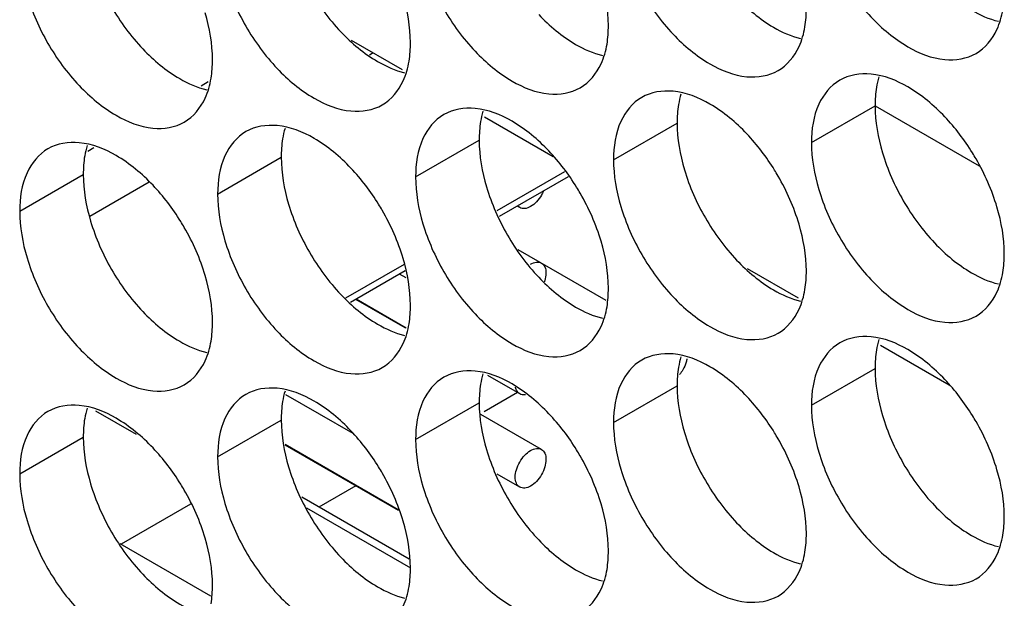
# Model space of a CAD drawing. Header units: inches. Extents: x 0 to 34, y 0 to 22.
# Tile 64 of 118: x 16.1165 to 16.2862, y 14.8522 to 14.9521. Entities that reach past the tile are written whole.
import ezdxf

# ---------------------------------------------------------------- set-up
doc = ezdxf.new("R2010")
doc.units = ezdxf.units.IN
doc.header["$LTSCALE"] = 1.87
doc.header["$MEASUREMENT"] = 0
doc.layers.get('0').update_dxf_attribs({"linetype": 'CONTINUOUS'})
doc.layers.add('5_ALL_CURVES', color=7, linetype='CONTINUOUS')

msp = doc.modelspace()

# ---------------------------------------------------------------- linework, layer by layer
at = {"color": 7, "linetype": 'CONTINUOUS'}
for p, q in [((16.18245, 14.94341), (16.17367, 14.94848)), ((16.17741, 14.94632), (16.17679, 14.94596)), ((16.14897, 14.94132), (16.14773, 14.94061)), ((16.25294, 14.93086), (16.2639, 14.93719)), ((16.26391, 14.9372), (16.28183, 14.92685)), ((16.20842, 14.92841), (16.19661, 14.93523)), ((16.21882, 14.9279), (16.22978, 14.93423)), ((16.18471, 14.92495), (16.19567, 14.93127)), ((16.12927, 14.92995), (16.12819, 14.92932)), ((16.15059, 14.92199), (16.16155, 14.92832)), ((16.21036, 14.9258), (16.19872, 14.91908)), ((16.11647, 14.91903), (16.12743, 14.92536)), ((16.13879, 14.92402), (16.12857, 14.91811)), ((16.21099, 14.92494), (16.19914, 14.9181)), ((16.20265, 14.91964), (16.20223, 14.91988)), ((16.21753, 14.90364), (16.20241, 14.91237)), ((16.18272, 14.90984), (16.17262, 14.90401)), ((16.1829, 14.90872), (16.1735, 14.9033)), ((16.25069, 14.90401), (16.24191, 14.90908)), ((16.18308, 14.90751), (16.18194, 14.90817)), ((16.18291, 14.89889), (16.17439, 14.90381)), ((16.18307, 14.89886), (16.17444, 14.90384)), ((16.27665, 14.88902), (16.26484, 14.89583)), ((16.25294, 14.88555), (16.2639, 14.89188)), ((16.20265, 14.88749), (16.19713, 14.89068)), ((16.21882, 14.88259), (16.22978, 14.88892)), ((16.17392, 14.88066), (16.16237, 14.88732)), ((16.20225, 14.88772), (16.19655, 14.88443)), ((16.18471, 14.87963), (16.19567, 14.88596)), ((16.2064, 14.87792), (16.19598, 14.88393)), ((16.15059, 14.87667), (16.16155, 14.883)), ((16.11647, 14.87372), (16.12743, 14.88004)), ((16.18172, 14.86749), (16.16221, 14.87875)), ((16.18175, 14.86742), (16.16222, 14.87869)), ((16.20265, 14.87142), (16.19876, 14.87367)), ((16.17442, 14.87165), (16.16805, 14.86797)), ((16.18358, 14.859), (16.16509, 14.86968)), ((16.14589, 14.86847), (16.13397, 14.86159)), ((16.16588, 14.86786), (16.18383, 14.8575))]:
    msp.add_line(p, q, dxfattribs=at)
at = {"color": 3, "linetype": 'CONTINUOUS'}
msp.add_line((16.13374, 14.86172), (16.14936, 14.8527), dxfattribs=at)
at = {"color": 7, "linetype": 'CONTINUOUS'}
for points, knots in [([(16.25421, 14.9681), (16.25507, 14.9652), (16.25752, 14.95964), (16.26274, 14.9525), (16.26893, 14.94732), (16.27538, 14.94467), (16.27972, 14.94531), (16.28131, 14.94623)], [0, 0, 0, 0, 0.235115, 0.470233, 0.682481, 0.857347, 1, 1, 1, 1]), ([(16.22009, 14.96515), (16.22095, 14.96224), (16.22341, 14.95668), (16.22862, 14.94955), (16.23481, 14.94436), (16.24127, 14.94171), (16.2456, 14.94236), (16.24719, 14.94327)], [0, 0, 0, 0, 0.235115, 0.470233, 0.682481, 0.857347, 1, 1, 1, 1]), ([(16.18597, 14.96219), (16.18684, 14.95928), (16.18929, 14.95372), (16.19451, 14.94659), (16.20069, 14.9414), (16.20715, 14.93875), (16.21149, 14.9394), (16.21307, 14.94031)], [0, 0, 0, 0, 0.235115, 0.470233, 0.682481, 0.857347, 1, 1, 1, 1]), ([(16.15185, 14.95923), (16.15272, 14.95632), (16.15517, 14.95076), (16.16039, 14.94363), (16.16657, 14.93845), (16.17303, 14.93579), (16.17737, 14.93644), (16.17896, 14.93736)], [0, 0, 0, 0, 0.235115, 0.470233, 0.682481, 0.857347, 1, 1, 1, 1]), ([(16.11774, 14.95627), (16.1186, 14.95337), (16.12105, 14.94781), (16.12627, 14.94067), (16.13245, 14.93549), (16.13891, 14.93283), (16.14325, 14.93348), (16.14484, 14.9344)], [0, 0, 0, 0, 0.235115, 0.470233, 0.682481, 0.857347, 1, 1, 1, 1]), ([(16.28131, 14.94623), (16.2829, 14.94715), (16.28491, 14.94968), (16.28574, 14.95261), (16.28593, 14.95378)], [0, 0, 0, 0, 0.608607, 1, 1, 1, 1]), ([(16.24719, 14.94327), (16.24878, 14.94419), (16.2508, 14.94672), (16.25162, 14.94965), (16.25182, 14.95082)], [0, 0, 0, 0, 0.608607, 1, 1, 1, 1]), ([(16.21307, 14.94031), (16.21466, 14.94123), (16.21668, 14.94376), (16.2175, 14.94669), (16.2177, 14.94786)], [0, 0, 0, 0, 0.608607, 1, 1, 1, 1]), ([(16.17896, 14.93736), (16.18054, 14.93827), (16.18256, 14.9408), (16.18339, 14.94374), (16.18358, 14.94491)], [0, 0, 0, 0, 0.608607, 1, 1, 1, 1]), ([(16.27592, 14.93532), (16.27404, 14.9373), (16.27019, 14.94053), (16.26547, 14.94247), (16.2632, 14.94267)], [0, 0, 0, 0, 0.548282, 1, 1, 1, 1]), ([(16.14484, 14.9344), (16.14643, 14.93531), (16.14844, 14.93784), (16.14927, 14.94078), (16.14946, 14.94195)], [0, 0, 0, 0, 0.608607, 1, 1, 1, 1]), ([(16.25781, 14.94162), (16.25622, 14.9407), (16.25349, 14.93728), (16.25294, 14.93311), (16.25294, 14.93086)], [0, 0, 0, 0, 0.44922, 1, 1, 1, 1]), ([(16.2418, 14.93236), (16.23992, 14.93435), (16.23608, 14.93757), (16.23136, 14.93951), (16.22908, 14.93971)], [0, 0, 0, 0, 0.548282, 1, 1, 1, 1]), ([(16.22369, 14.93866), (16.2221, 14.93775), (16.21937, 14.93432), (16.21882, 14.93015), (16.21882, 14.9279)], [0, 0, 0, 0, 0.44922, 1, 1, 1, 1]), ([(16.20768, 14.92941), (16.2058, 14.93139), (16.20196, 14.93461), (16.19724, 14.93655), (16.19496, 14.93675)], [0, 0, 0, 0, 0.548282, 1, 1, 1, 1]), ([(16.18957, 14.9357), (16.18799, 14.93479), (16.18525, 14.93136), (16.18471, 14.92719), (16.18471, 14.92495)], [0, 0, 0, 0, 0.44922, 1, 1, 1, 1]), ([(16.15545, 14.93275), (16.15387, 14.93183), (16.15113, 14.9284), (16.15059, 14.92423), (16.15059, 14.92199)], [0, 0, 0, 0, 0.44922, 1, 1, 1, 1]), ([(16.17356, 14.92645), (16.17169, 14.92843), (16.16784, 14.93166), (16.16312, 14.9336), (16.16085, 14.93379)], [0, 0, 0, 0, 0.548282, 1, 1, 1, 1]), ([(16.13945, 14.92349), (16.13757, 14.92547), (16.13372, 14.9287), (16.129, 14.93064), (16.12673, 14.93083)], [0, 0, 0, 0, 0.548282, 1, 1, 1, 1]), ([(16.12134, 14.92979), (16.11975, 14.92887), (16.11702, 14.92544), (16.11647, 14.92127), (16.11647, 14.91903)], [0, 0, 0, 0, 0.44922, 1, 1, 1, 1]), ([(16.28491, 14.91975), (16.28405, 14.92265), (16.28266, 14.9258), (16.2809, 14.92874), (16.28069, 14.92909)], [0, 0, 0, 0, 0.882712, 1, 1, 1, 1]), ([(16.25079, 14.91679), (16.24993, 14.91969), (16.24854, 14.92284), (16.24678, 14.92579), (16.24657, 14.92613)], [0, 0, 0, 0, 0.882712, 1, 1, 1, 1]), ([(16.20672, 14.92244), (16.20663, 14.92222), (16.2063, 14.92158), (16.20562, 14.92064), (16.2049, 14.92004), (16.20453, 14.91982)], [0, 0, 0, 0, 0.205163, 0.622898, 1, 1, 1, 1]), ([(16.21668, 14.91383), (16.21581, 14.91674), (16.21442, 14.91989), (16.21267, 14.92283), (16.21246, 14.92317)], [0, 0, 0, 0, 0.882712, 1, 1, 1, 1]), ([(16.25421, 14.92279), (16.25507, 14.91988), (16.25752, 14.91432), (16.26274, 14.90719), (16.26893, 14.90201), (16.27538, 14.89935), (16.27972, 14.9), (16.28131, 14.90092)], [0, 0, 0, 0, 0.235115, 0.470233, 0.682481, 0.857347, 1, 1, 1, 1]), ([(16.18256, 14.91087), (16.18169, 14.91378), (16.1803, 14.91693), (16.17855, 14.91987), (16.17834, 14.92021)], [0, 0, 0, 0, 0.882712, 1, 1, 1, 1]), ([(16.20453, 14.91982), (16.20422, 14.91965), (16.2036, 14.91939), (16.20291, 14.91949), (16.20265, 14.91964)], [0, 0, 0, 0, 0.550728, 1, 1, 1, 1]), ([(16.22009, 14.91983), (16.22095, 14.91693), (16.22341, 14.91137), (16.22862, 14.90423), (16.23481, 14.89905), (16.24127, 14.89639), (16.2456, 14.89704), (16.24719, 14.89796)], [0, 0, 0, 0, 0.235115, 0.470233, 0.682481, 0.857347, 1, 1, 1, 1]), ([(16.14844, 14.90791), (16.14758, 14.91082), (16.14619, 14.91397), (16.14443, 14.91691), (16.14422, 14.91725)], [0, 0, 0, 0, 0.882712, 1, 1, 1, 1]), ([(16.18597, 14.91687), (16.18684, 14.91397), (16.18929, 14.90841), (16.19451, 14.90127), (16.20069, 14.89609), (16.20715, 14.89344), (16.21149, 14.89408), (16.21307, 14.895)], [0, 0, 0, 0, 0.235115, 0.470233, 0.682481, 0.857347, 1, 1, 1, 1]), ([(16.15185, 14.91392), (16.15272, 14.91101), (16.15517, 14.90545), (16.16039, 14.89832), (16.16657, 14.89313), (16.17303, 14.89048), (16.17737, 14.89113), (16.17896, 14.89204)], [0, 0, 0, 0, 0.235115, 0.470233, 0.682481, 0.857347, 1, 1, 1, 1]), ([(16.11774, 14.91096), (16.1186, 14.90805), (16.12105, 14.90249), (16.12627, 14.89536), (16.13245, 14.89017), (16.13891, 14.88752), (16.14325, 14.88817), (16.14484, 14.88908)], [0, 0, 0, 0, 0.235115, 0.470233, 0.682481, 0.857347, 1, 1, 1, 1]), ([(16.20453, 14.90988), (16.20484, 14.91005), (16.20546, 14.91031), (16.20615, 14.91021), (16.2064, 14.91006)], [0, 0, 0, 0, 0.550728, 1, 1, 1, 1]), ([(16.2064, 14.91006), (16.20666, 14.90992), (16.20709, 14.90937), (16.20724, 14.90826), (16.20709, 14.9074), (16.20693, 14.90691), (16.20691, 14.90684)], [0, 0, 0, 0, 0.251721, 0.560352, 0.934965, 1, 1, 1, 1]), ([(16.28131, 14.90092), (16.2829, 14.90183), (16.28491, 14.90436), (16.28574, 14.9073), (16.28593, 14.90847)], [0, 0, 0, 0, 0.608607, 1, 1, 1, 1]), ([(16.24719, 14.89796), (16.24878, 14.89887), (16.2508, 14.9014), (16.25162, 14.90434), (16.25182, 14.90551)], [0, 0, 0, 0, 0.608607, 1, 1, 1, 1]), ([(16.21307, 14.895), (16.21466, 14.89592), (16.21668, 14.89845), (16.2175, 14.90138), (16.2177, 14.90255)], [0, 0, 0, 0, 0.608607, 1, 1, 1, 1]), ([(16.17896, 14.89204), (16.18054, 14.89296), (16.18256, 14.89549), (16.18339, 14.89842), (16.18358, 14.89959)], [0, 0, 0, 0, 0.608607, 1, 1, 1, 1]), ([(16.27592, 14.89001), (16.27404, 14.89199), (16.27019, 14.89522), (16.26547, 14.89715), (16.2632, 14.89735)], [0, 0, 0, 0, 0.548282, 1, 1, 1, 1]), ([(16.14484, 14.88908), (16.14643, 14.89), (16.14844, 14.89253), (16.14927, 14.89546), (16.14946, 14.89663)], [0, 0, 0, 0, 0.608607, 1, 1, 1, 1]), ([(16.25781, 14.8963), (16.25622, 14.89539), (16.25349, 14.89196), (16.25294, 14.88779), (16.25294, 14.88555)], [0, 0, 0, 0, 0.44922, 1, 1, 1, 1]), ([(16.2418, 14.88705), (16.23992, 14.88903), (16.23608, 14.89226), (16.23136, 14.8942), (16.22908, 14.89439)], [0, 0, 0, 0, 0.548282, 1, 1, 1, 1]), ([(16.23147, 14.89357), (16.23144, 14.89338), (16.23128, 14.89271), (16.23086, 14.89177), (16.2304, 14.89109), (16.23018, 14.89083)], [0, 0, 0, 0, 0.193263, 0.665784, 1, 1, 1, 1]), ([(16.22369, 14.89335), (16.2221, 14.89243), (16.21937, 14.889), (16.21882, 14.88483), (16.21882, 14.88259)], [0, 0, 0, 0, 0.44922, 1, 1, 1, 1]), ([(16.18957, 14.89039), (16.18799, 14.88947), (16.18525, 14.88605), (16.18471, 14.88188), (16.18471, 14.87963)], [0, 0, 0, 0, 0.44922, 1, 1, 1, 1]), ([(16.20768, 14.88409), (16.2058, 14.88607), (16.20196, 14.8893), (16.19724, 14.89124), (16.19496, 14.89144)], [0, 0, 0, 0, 0.548282, 1, 1, 1, 1]), ([(16.17356, 14.88113), (16.17169, 14.88312), (16.16784, 14.88634), (16.16312, 14.88828), (16.16085, 14.88848)], [0, 0, 0, 0, 0.548282, 1, 1, 1, 1]), ([(16.20265, 14.88749), (16.2024, 14.88764), (16.20208, 14.88804), (16.20195, 14.88851), (16.20192, 14.88869)], [0, 0, 0, 0, 0.612106, 1, 1, 1, 1]), ([(16.15545, 14.88743), (16.15387, 14.88652), (16.15113, 14.88309), (16.15059, 14.87892), (16.15059, 14.87667)], [0, 0, 0, 0, 0.44922, 1, 1, 1, 1]), ([(16.20363, 14.88734), (16.20359, 14.88734), (16.20326, 14.88729), (16.20291, 14.88735), (16.20265, 14.88749)], [0, 0, 0, 0, 0.116531, 1, 1, 1, 1]), ([(16.13945, 14.87818), (16.13757, 14.88016), (16.13372, 14.88338), (16.129, 14.88532), (16.12673, 14.88552)], [0, 0, 0, 0, 0.548282, 1, 1, 1, 1]), ([(16.12134, 14.88447), (16.11975, 14.88356), (16.11702, 14.88013), (16.11647, 14.87596), (16.11647, 14.87372)], [0, 0, 0, 0, 0.44922, 1, 1, 1, 1]), ([(16.28491, 14.87443), (16.28405, 14.87734), (16.28266, 14.88049), (16.2809, 14.88343), (16.28069, 14.88377)], [0, 0, 0, 0, 0.882712, 1, 1, 1, 1]), ([(16.25079, 14.87147), (16.24993, 14.87438), (16.24854, 14.87753), (16.24678, 14.88047), (16.24657, 14.88081)], [0, 0, 0, 0, 0.882712, 1, 1, 1, 1]), ([(16.20453, 14.87773), (16.20484, 14.87791), (16.20546, 14.87817), (16.20615, 14.87806), (16.2064, 14.87792)], [0, 0, 0, 0, 0.550728, 1, 1, 1, 1]), ([(16.20265, 14.87142), (16.2024, 14.87157), (16.20196, 14.87212), (16.20182, 14.87322), (16.20204, 14.87449), (16.20261, 14.87578), (16.20344, 14.87691), (16.20415, 14.87751), (16.20453, 14.87773)], [0, 0, 0, 0, 0.11765, 0.261899, 0.436986, 0.630945, 0.824906, 1, 1, 1, 1]), ([(16.2064, 14.87792), (16.20666, 14.87777), (16.20709, 14.87722), (16.20724, 14.87612), (16.20702, 14.87485), (16.20645, 14.87356), (16.20562, 14.87242), (16.2049, 14.87182), (16.20453, 14.87161)], [0, 0, 0, 0, 0.11765, 0.261899, 0.436986, 0.630945, 0.824906, 1, 1, 1, 1]), ([(16.21668, 14.86852), (16.21581, 14.87142), (16.21442, 14.87457), (16.21267, 14.87751), (16.21246, 14.87786)], [0, 0, 0, 0, 0.882712, 1, 1, 1, 1]), ([(16.25421, 14.87747), (16.25507, 14.87457), (16.25752, 14.86901), (16.26274, 14.86188), (16.26893, 14.85669), (16.27538, 14.85404), (16.27972, 14.85469), (16.28131, 14.8556)], [0, 0, 0, 0, 0.235115, 0.470233, 0.682481, 0.857347, 1, 1, 1, 1]), ([(16.18256, 14.86556), (16.18169, 14.86846), (16.1803, 14.87161), (16.17855, 14.87456), (16.17834, 14.8749)], [0, 0, 0, 0, 0.882712, 1, 1, 1, 1]), ([(16.22009, 14.87452), (16.22095, 14.87161), (16.22341, 14.86605), (16.22862, 14.85892), (16.23481, 14.85373), (16.24127, 14.85108), (16.2456, 14.85173), (16.24719, 14.85264)], [0, 0, 0, 0, 0.235115, 0.470233, 0.682481, 0.857347, 1, 1, 1, 1]), ([(16.14844, 14.8626), (16.14758, 14.86551), (16.14619, 14.86866), (16.14443, 14.8716), (16.14422, 14.87194)], [0, 0, 0, 0, 0.882712, 1, 1, 1, 1]), ([(16.18597, 14.87156), (16.18684, 14.86865), (16.18929, 14.86309), (16.19451, 14.85596), (16.20069, 14.85078), (16.20715, 14.84812), (16.21149, 14.84877), (16.21307, 14.84969)], [0, 0, 0, 0, 0.235115, 0.470233, 0.682481, 0.857347, 1, 1, 1, 1]), ([(16.20453, 14.87161), (16.20422, 14.87143), (16.2036, 14.87117), (16.20291, 14.87128), (16.20265, 14.87142)], [0, 0, 0, 0, 0.550728, 1, 1, 1, 1]), ([(16.15185, 14.8686), (16.15272, 14.8657), (16.15517, 14.86014), (16.16039, 14.853), (16.16657, 14.84782), (16.17303, 14.84516), (16.17737, 14.84581), (16.17896, 14.84673)], [0, 0, 0, 0, 0.235115, 0.470233, 0.682481, 0.857347, 1, 1, 1, 1]), ([(16.11774, 14.86564), (16.1186, 14.86274), (16.12105, 14.85718), (16.12627, 14.85004), (16.13245, 14.84486), (16.13891, 14.84221), (16.14325, 14.84285), (16.14484, 14.84377)], [0, 0, 0, 0, 0.235115, 0.470233, 0.682481, 0.857347, 1, 1, 1, 1]), ([(16.28131, 14.8556), (16.2829, 14.85652), (16.28491, 14.85905), (16.28574, 14.86198), (16.28593, 14.86315)], [0, 0, 0, 0, 0.608607, 1, 1, 1, 1]), ([(16.24719, 14.85264), (16.24878, 14.85356), (16.2508, 14.85609), (16.25162, 14.85902), (16.25182, 14.86019)], [0, 0, 0, 0, 0.608607, 1, 1, 1, 1]), ([(16.21307, 14.84969), (16.21466, 14.8506), (16.21668, 14.85313), (16.2175, 14.85607), (16.2177, 14.85724)], [0, 0, 0, 0, 0.608607, 1, 1, 1, 1]), ([(16.17896, 14.84673), (16.18054, 14.84764), (16.18256, 14.85017), (16.18339, 14.85311), (16.18358, 14.85428)], [0, 0, 0, 0, 0.608607, 1, 1, 1, 1])]:
    msp.add_open_spline(points, degree=3, knots=knots, dxfattribs=at)
at = {"color": 3, "linetype": 'CONTINUOUS'}
for points, knots in [([(16.16281, 14.96556), (16.16368, 14.96265), (16.16613, 14.95709), (16.16973, 14.95218), (16.17181, 14.94998)], [0, 0, 0, 0, 0.499997, 1, 1, 1, 1]), ([(16.1287, 14.9626), (16.12956, 14.95969), (16.13201, 14.95413), (16.13561, 14.94922), (16.13769, 14.94702)], [0, 0, 0, 0, 0.499997, 1, 1, 1, 1]), ([(16.27416, 14.95885), (16.27604, 14.95687), (16.27944, 14.95402), (16.28353, 14.95217), (16.28517, 14.95179)], [0, 0, 0, 0, 0.619597, 1, 1, 1, 1]), ([(16.24004, 14.9559), (16.24192, 14.95392), (16.24532, 14.95106), (16.24941, 14.94921), (16.25105, 14.94883)], [0, 0, 0, 0, 0.619597, 1, 1, 1, 1]), ([(16.20592, 14.95294), (16.2078, 14.95096), (16.21121, 14.9481), (16.21529, 14.94626), (16.21693, 14.94587)], [0, 0, 0, 0, 0.619597, 1, 1, 1, 1]), ([(16.17181, 14.94998), (16.17369, 14.948), (16.17709, 14.94515), (16.18118, 14.9433), (16.18282, 14.94291)], [0, 0, 0, 0, 0.619597, 1, 1, 1, 1]), ([(16.13769, 14.94702), (16.13957, 14.94504), (16.14297, 14.94219), (16.14706, 14.94034), (16.1487, 14.93996)], [0, 0, 0, 0, 0.619597, 1, 1, 1, 1]), ([(16.26517, 14.92912), (16.26603, 14.92621), (16.26848, 14.92065), (16.27208, 14.91574), (16.27416, 14.91354)], [0, 0, 0, 0, 0.499997, 1, 1, 1, 1]), ([(16.23105, 14.92616), (16.23191, 14.92325), (16.23437, 14.91769), (16.23796, 14.91278), (16.24004, 14.91058)], [0, 0, 0, 0, 0.499997, 1, 1, 1, 1]), ([(16.19693, 14.9232), (16.1978, 14.9203), (16.20025, 14.91474), (16.20384, 14.90982), (16.20592, 14.90763)], [0, 0, 0, 0, 0.499997, 1, 1, 1, 1]), ([(16.16281, 14.92024), (16.16368, 14.91734), (16.16613, 14.91178), (16.16973, 14.90686), (16.17181, 14.90467)], [0, 0, 0, 0, 0.499997, 1, 1, 1, 1]), ([(16.1287, 14.91729), (16.12956, 14.91438), (16.13201, 14.90882), (16.13561, 14.90391), (16.13769, 14.90171)], [0, 0, 0, 0, 0.499997, 1, 1, 1, 1]), ([(16.27416, 14.91354), (16.27604, 14.91156), (16.27944, 14.9087), (16.28353, 14.90686), (16.28517, 14.90647)], [0, 0, 0, 0, 0.619597, 1, 1, 1, 1]), ([(16.24004, 14.91058), (16.24192, 14.9086), (16.24532, 14.90575), (16.24941, 14.9039), (16.25105, 14.90352)], [0, 0, 0, 0, 0.619597, 1, 1, 1, 1]), ([(16.20592, 14.90763), (16.2078, 14.90564), (16.21121, 14.90279), (16.21529, 14.90094), (16.21693, 14.90056)], [0, 0, 0, 0, 0.619597, 1, 1, 1, 1]), ([(16.17181, 14.90467), (16.17369, 14.90269), (16.17709, 14.89983), (16.18118, 14.89798), (16.18282, 14.8976)], [0, 0, 0, 0, 0.619597, 1, 1, 1, 1]), ([(16.13769, 14.90171), (16.13957, 14.89973), (16.14297, 14.89687), (16.14706, 14.89503), (16.1487, 14.89464)], [0, 0, 0, 0, 0.619597, 1, 1, 1, 1]), ([(16.26517, 14.8838), (16.26603, 14.8809), (16.26848, 14.87534), (16.27208, 14.87042), (16.27416, 14.86823)], [0, 0, 0, 0, 0.499997, 1, 1, 1, 1]), ([(16.23105, 14.88085), (16.23191, 14.87794), (16.23437, 14.87238), (16.23796, 14.86746), (16.24004, 14.86527)], [0, 0, 0, 0, 0.499997, 1, 1, 1, 1]), ([(16.19693, 14.87789), (16.1978, 14.87498), (16.20025, 14.86942), (16.20384, 14.86451), (16.20592, 14.86231)], [0, 0, 0, 0, 0.499997, 1, 1, 1, 1]), ([(16.16281, 14.87493), (16.16368, 14.87202), (16.16613, 14.86646), (16.16973, 14.86155), (16.17181, 14.85935)], [0, 0, 0, 0, 0.499997, 1, 1, 1, 1]), ([(16.1287, 14.87197), (16.12956, 14.86907), (16.13201, 14.86351), (16.13561, 14.85859), (16.13769, 14.8564)], [0, 0, 0, 0, 0.499997, 1, 1, 1, 1]), ([(16.27416, 14.86823), (16.27604, 14.86624), (16.27944, 14.86339), (16.28353, 14.86154), (16.28517, 14.86116)], [0, 0, 0, 0, 0.619597, 1, 1, 1, 1]), ([(16.24004, 14.86527), (16.24192, 14.86329), (16.24532, 14.86043), (16.24941, 14.85859), (16.25105, 14.8582)], [0, 0, 0, 0, 0.619597, 1, 1, 1, 1]), ([(16.20592, 14.86231), (16.2078, 14.86033), (16.21121, 14.85747), (16.21529, 14.85563), (16.21693, 14.85524)], [0, 0, 0, 0, 0.619597, 1, 1, 1, 1]), ([(16.17181, 14.85935), (16.17369, 14.85737), (16.17709, 14.85452), (16.18118, 14.85267), (16.18282, 14.85229)], [0, 0, 0, 0, 0.619597, 1, 1, 1, 1]), ([(16.13769, 14.8564), (16.13957, 14.85441), (16.14297, 14.85156), (16.14706, 14.84971), (16.1487, 14.84933)], [0, 0, 0, 0, 0.619597, 1, 1, 1, 1])]:
    msp.add_open_spline(points, degree=3, knots=knots, dxfattribs=at)
at = {"color": 7, "linetype": 'CONTINUOUS'}
for points in [[(16.21794, 14.95107), (16.21794, 14.9538), (16.21746, 14.95652), (16.21668, 14.95914)], [(16.18382, 14.94811), (16.18382, 14.95084), (16.18334, 14.95356), (16.18256, 14.95619)], [(16.1497, 14.94516), (16.1497, 14.94788), (16.14922, 14.95061), (16.14844, 14.95323)], [(16.25182, 14.95082), (16.25199, 14.95188), (16.25206, 14.95296), (16.25206, 14.95403)], [(16.2177, 14.94786), (16.21787, 14.94893), (16.21794, 14.95), (16.21794, 14.95107)], [(16.18358, 14.94491), (16.18375, 14.94597), (16.18382, 14.94705), (16.18382, 14.94811)], [(16.14946, 14.94195), (16.14964, 14.94301), (16.1497, 14.94409), (16.1497, 14.94516)], [(16.2632, 14.94267), (16.26135, 14.94283), (16.2594, 14.94253), (16.25781, 14.94162)], [(16.22908, 14.93971), (16.22723, 14.93987), (16.22528, 14.93958), (16.22369, 14.93866)], [(16.19496, 14.93675), (16.19311, 14.93691), (16.19116, 14.93662), (16.18957, 14.9357)], [(16.28069, 14.92909), (16.27931, 14.93132), (16.27772, 14.93342), (16.27592, 14.93532)], [(16.16085, 14.93379), (16.15899, 14.93395), (16.15704, 14.93366), (16.15545, 14.93275)], [(16.12673, 14.93083), (16.12487, 14.93099), (16.12293, 14.9307), (16.12134, 14.92979)], [(16.24657, 14.92613), (16.2452, 14.92836), (16.2436, 14.93046), (16.2418, 14.93236)], [(16.25294, 14.93086), (16.25294, 14.92814), (16.25343, 14.92541), (16.25421, 14.92279)], [(16.21246, 14.92317), (16.21108, 14.9254), (16.20949, 14.9275), (16.20768, 14.92941)], [(16.21882, 14.9279), (16.21882, 14.92518), (16.21931, 14.92245), (16.22009, 14.91983)], [(16.17834, 14.92021), (16.17696, 14.92244), (16.17537, 14.92455), (16.17356, 14.92645)], [(16.18471, 14.92495), (16.18471, 14.92222), (16.18519, 14.9195), (16.18597, 14.91687)], [(16.14422, 14.91725), (16.14284, 14.91949), (16.14125, 14.92159), (16.13945, 14.92349)], [(16.15059, 14.92199), (16.15059, 14.91926), (16.15107, 14.91654), (16.15185, 14.91392)], [(16.11647, 14.91903), (16.11647, 14.91631), (16.11696, 14.91358), (16.11774, 14.91096)], [(16.20265, 14.91964), (16.20253, 14.91971), (16.20242, 14.91981), (16.20232, 14.91992)], [(16.28618, 14.91167), (16.28618, 14.9144), (16.28569, 14.91712), (16.28491, 14.91975)], [(16.25206, 14.90872), (16.25206, 14.91144), (16.25157, 14.91416), (16.25079, 14.91679)], [(16.21794, 14.90576), (16.21794, 14.90848), (16.21746, 14.91121), (16.21668, 14.91383)], [(16.18382, 14.9028), (16.18382, 14.90552), (16.18334, 14.90825), (16.18256, 14.91087)], [(16.28593, 14.90847), (16.28611, 14.90953), (16.28618, 14.91061), (16.28618, 14.91167)], [(16.25182, 14.90551), (16.25199, 14.90657), (16.25206, 14.90765), (16.25206, 14.90872)], [(16.1497, 14.89984), (16.1497, 14.90257), (16.14922, 14.90529), (16.14844, 14.90791)], [(16.2177, 14.90255), (16.21787, 14.90361), (16.21794, 14.90469), (16.21794, 14.90576)], [(16.18358, 14.89959), (16.18375, 14.90065), (16.18382, 14.90173), (16.18382, 14.9028)], [(16.14946, 14.89663), (16.14964, 14.8977), (16.1497, 14.89877), (16.1497, 14.89984)], [(16.2632, 14.89735), (16.26135, 14.89751), (16.2594, 14.89722), (16.25781, 14.8963)], [(16.22908, 14.89439), (16.22723, 14.89455), (16.22528, 14.89426), (16.22369, 14.89335)], [(16.19496, 14.89144), (16.19311, 14.8916), (16.19116, 14.8913), (16.18957, 14.89039)], [(16.28069, 14.88377), (16.27931, 14.886), (16.27772, 14.8881), (16.27592, 14.89001)], [(16.16085, 14.88848), (16.15899, 14.88864), (16.15704, 14.88835), (16.15545, 14.88743)], [(16.24657, 14.88081), (16.2452, 14.88305), (16.2436, 14.88515), (16.2418, 14.88705)], [(16.12673, 14.88552), (16.12487, 14.88568), (16.12293, 14.88539), (16.12134, 14.88447)], [(16.25294, 14.88555), (16.25294, 14.88282), (16.25343, 14.8801), (16.25421, 14.87747)], [(16.21246, 14.87786), (16.21108, 14.88009), (16.20949, 14.88219), (16.20768, 14.88409)], [(16.21882, 14.88259), (16.21882, 14.87987), (16.21931, 14.87714), (16.22009, 14.87452)], [(16.17834, 14.8749), (16.17696, 14.87713), (16.17537, 14.87923), (16.17356, 14.88113)], [(16.14422, 14.87194), (16.14284, 14.87417), (16.14125, 14.87627), (16.13945, 14.87818)], [(16.18471, 14.87963), (16.18471, 14.87691), (16.18519, 14.87418), (16.18597, 14.87156)], [(16.15059, 14.87667), (16.15059, 14.87395), (16.15107, 14.87122), (16.15185, 14.8686)], [(16.11647, 14.87372), (16.11647, 14.87099), (16.11696, 14.86827), (16.11774, 14.86564)], [(16.28618, 14.86636), (16.28618, 14.86908), (16.28569, 14.87181), (16.28491, 14.87443)], [(16.25206, 14.8634), (16.25206, 14.86612), (16.25157, 14.86885), (16.25079, 14.87147)], [(16.21794, 14.86044), (16.21794, 14.86317), (16.21746, 14.86589), (16.21668, 14.86852)], [(16.28593, 14.86315), (16.28611, 14.86421), (16.28618, 14.86529), (16.28618, 14.86636)], [(16.18382, 14.85749), (16.18382, 14.86021), (16.18334, 14.86294), (16.18256, 14.86556)], [(16.25182, 14.86019), (16.25199, 14.86126), (16.25206, 14.86233), (16.25206, 14.8634)], [(16.1497, 14.85453), (16.1497, 14.85725), (16.14922, 14.85998), (16.14844, 14.8626)], [(16.2177, 14.85724), (16.21787, 14.8583), (16.21794, 14.85938), (16.21794, 14.86044)], [(16.18358, 14.85428), (16.18375, 14.85534), (16.18382, 14.85642), (16.18382, 14.85749)], [(16.14946, 14.85132), (16.14964, 14.85238), (16.1497, 14.85346), (16.1497, 14.85453)]]:
    msp.add_open_spline(points, degree=3, dxfattribs=at)
at = {"color": 3, "linetype": 'CONTINUOUS'}
for points in [[(16.26455, 14.94218), (16.26438, 14.9416), (16.26424, 14.941), (16.26415, 14.9404)], [(16.23044, 14.93922), (16.23026, 14.93864), (16.23013, 14.93804), (16.23003, 14.93744)], [(16.26415, 14.9404), (16.26397, 14.93934), (16.2639, 14.93826), (16.2639, 14.93719)], [(16.19632, 14.93627), (16.19614, 14.93568), (16.19601, 14.93508), (16.19591, 14.93448)], [(16.23003, 14.93744), (16.22985, 14.93638), (16.22978, 14.9353), (16.22978, 14.93423)], [(16.2639, 14.93719), (16.2639, 14.93447), (16.26439, 14.93174), (16.26517, 14.92912)], [(16.19591, 14.93448), (16.19573, 14.93342), (16.19567, 14.93234), (16.19567, 14.93127)], [(16.22978, 14.93423), (16.22978, 14.93151), (16.23027, 14.92878), (16.23105, 14.92616)], [(16.1622, 14.93331), (16.16202, 14.93272), (16.16189, 14.93213), (16.16179, 14.93152)], [(16.16179, 14.93152), (16.16162, 14.93046), (16.16155, 14.92938), (16.16155, 14.92832)], [(16.19567, 14.93127), (16.19567, 14.92855), (16.19615, 14.92582), (16.19693, 14.9232)], [(16.12808, 14.93035), (16.12791, 14.92976), (16.12777, 14.92917), (16.12767, 14.92857)], [(16.12767, 14.92857), (16.1275, 14.9275), (16.12743, 14.92643), (16.12743, 14.92536)], [(16.16155, 14.92832), (16.16155, 14.92559), (16.16203, 14.92287), (16.16281, 14.92024)], [(16.12743, 14.92536), (16.12743, 14.92264), (16.12792, 14.91991), (16.1287, 14.91729)], [(16.26455, 14.89687), (16.26438, 14.89628), (16.26424, 14.89569), (16.26415, 14.89508)], [(16.26415, 14.89508), (16.26397, 14.89402), (16.2639, 14.89294), (16.2639, 14.89188)], [(16.23044, 14.89391), (16.23026, 14.89332), (16.23013, 14.89273), (16.23003, 14.89213)], [(16.23003, 14.89213), (16.22985, 14.89106), (16.22978, 14.88999), (16.22978, 14.88892)], [(16.2639, 14.89188), (16.2639, 14.88915), (16.26439, 14.88643), (16.26517, 14.8838)], [(16.19632, 14.89095), (16.19614, 14.89037), (16.19601, 14.88977), (16.19591, 14.88917)], [(16.19591, 14.88917), (16.19573, 14.88811), (16.19567, 14.88703), (16.19567, 14.88596)], [(16.22978, 14.88892), (16.22978, 14.88619), (16.23027, 14.88347), (16.23105, 14.88085)], [(16.1622, 14.88799), (16.16202, 14.88741), (16.16189, 14.88681), (16.16179, 14.88621)], [(16.12808, 14.88504), (16.12791, 14.88445), (16.12777, 14.88385), (16.12767, 14.88325)], [(16.16179, 14.88621), (16.16162, 14.88515), (16.16155, 14.88407), (16.16155, 14.883)], [(16.19567, 14.88596), (16.19567, 14.88324), (16.19615, 14.88051), (16.19693, 14.87789)], [(16.12767, 14.88325), (16.1275, 14.88219), (16.12743, 14.88111), (16.12743, 14.88004)], [(16.16155, 14.883), (16.16155, 14.88028), (16.16203, 14.87755), (16.16281, 14.87493)], [(16.12743, 14.88004), (16.12743, 14.87732), (16.12792, 14.8746), (16.1287, 14.87197)]]:
    msp.add_open_spline(points, degree=3, dxfattribs=at)
at = {"layer": '5_ALL_CURVES', "color": 40, "linetype": 'CONTINUOUS'}
for p, q in [((16.13658, 14.88049), (16.1296, 14.88452)), ((16.13374, 14.86172), (16.14936, 14.8527))]:
    msp.add_line(p, q, dxfattribs=at)

doc.saveas('drawing.dxf')
